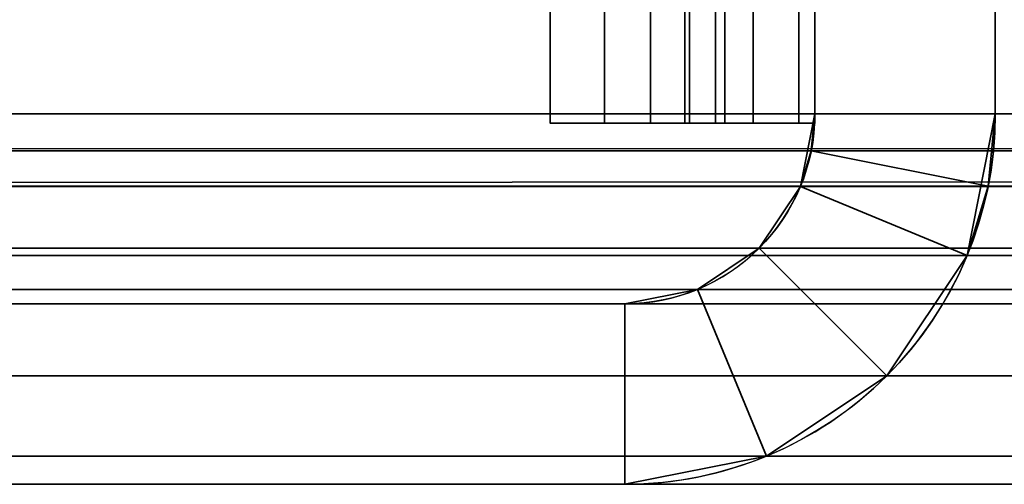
# Model space of a CAD drawing. Header units: millimetres. Extents: x -603 to 3703, y -120 to 249.
# Tile 5 of 256: x -420.61 to -412.42, y -50 to -46.14. Entities that reach past the tile are written whole.
import ezdxf

# ---------------------------------------------------------------- set-up
doc = ezdxf.new("R2010")
doc.units = ezdxf.units.MM
doc.layers.add('151', color=7, linetype='Continuous', true_color=0xffffff)

# ---------------------------------------------------------------- blocks, each defined once
blk = doc.blocks.new('UG_SURFACE_033')
at = {"layer": '151', "color": 252, "linetype": 'Continuous', "lineweight": 35}
for points in [[(-414.75, -19.7109, 1006.1272), (-414.75, -19.658, 1005.6237), (-414.75, -40.4485, 996), (-414.75, -47, 1014.0001)], [(-414.75, -19.7109, 1006.1272), (-414.75, -47, 1014.0001), (-414.75, -47, 1014.25), (-414.75, -45.3736, 1014.5735)], [(-414, -20.3733, 1005.3914), (-414, -20.4589, 1006.2059), (-414, -47, 1014.0001), (-414, -40.4485, 996)], [(-414, -45.3736, 1014.5735), (-414, -47, 1014.25), (-414, -47, 1014.0001), (-414, -20.4589, 1006.2059)], [(-414, -47, 1014.0001), (-414.75, -47, 1014.0001), (-414.75, -40.4485, 996), (-414, -40.4485, 996)], [(-414.75, -47, 1165.75), (-414.75, -45.3736, 1165.4265), (-414.8261, -45.52, 1165.0729), (-414.8261, -47, 1165.3674)], [(-414.75, -45.3736, 1014.5735), (-414.75, -47, 1014.25), (-414.8261, -47, 1014.6327), (-414.8261, -45.52, 1014.927)], [(-414.75, -45.3736, 1165.4265), (-414.75, -47, 1165.75), (-414.75, -47, 1166), (-414.75, -45.7122, 1169.5381)], [(-414.1332, -47, 1165.0803), (-414.1332, -45.6299, 1164.8078), (-414, -45.3736, 1165.4265), (-414, -47, 1165.75)], [(-414.1332, -45.6299, 1015.1923), (-414.1332, -47, 1014.9196), (-414, -47, 1014.25), (-414, -45.3736, 1014.5735)], [(-414, -45.8491, 1169.1622), (-414, -47, 1166), (-414, -47, 1165.75), (-414, -45.3736, 1165.4265)], [(-414.8261, -47, 1165.3674), (-414.8261, -45.52, 1165.0729), (-415.0429, -45.6442, 1164.7732), (-415.0429, -47, 1165.0429)], [(-414.8261, -45.52, 1014.927), (-414.8261, -47, 1014.6327), (-415.0429, -47, 1014.9571), (-415.0429, -45.6442, 1015.2268)], [(-415.0429, -47, 1165.0429), (-415.0429, -45.6442, 1164.7732), (-415.3673, -45.7271, 1164.573), (-415.3673, -47, 1164.8262)], [(-415.0429, -45.6442, 1015.2268), (-415.0429, -47, 1014.9571), (-415.3673, -47, 1015.1739), (-415.3673, -45.7271, 1015.4271)], [(-414.5126, -47, 1164.5125), (-414.5126, -45.8471, 1164.2833), (-414.1332, -45.6299, 1164.8078), (-414.1332, -47, 1165.0803)], [(-414.5126, -45.8471, 1015.7168), (-414.5126, -47, 1015.4874), (-414.1332, -47, 1014.9196), (-414.1332, -45.6299, 1015.1923)], [(-415.75, -47, 1015.25), (-416.2, -47, 1015.25), (-416.2, -45.7563, 1015.4974), (-415.75, -45.7563, 1015.4974)], [(-415.75, -45.7563, 1164.5026), (-416.2, -45.7563, 1164.5026), (-416.2, -47, 1164.75), (-415.75, -47, 1164.75)], [(-416.2, -45.7563, 1015.4974), (-416.2, -47, 1015.25), (-416.2, -47, 1016), (-416.2, -46.0433, 1016.1903)], [(-416.2, -46.0433, 1163.8097), (-416.2, -47, 1164), (-416.2, -47, 1164.75), (-416.2, -45.7563, 1164.5026)], [(-415.3673, -47, 1164.8262), (-415.3673, -45.7271, 1164.573), (-415.75, -45.7563, 1164.5026), (-415.75, -47, 1164.75)], [(-415.3673, -45.7271, 1015.4271), (-415.3673, -47, 1015.1739), (-415.75, -47, 1015.25), (-415.75, -45.7563, 1015.4974)], [(-414.75, -45.7122, 1169.5381), (-414.75, -47, 1166), (-414, -47, 1166), (-414, -45.8491, 1169.1622)], [(-415.0803, -47, 1164.1332), (-415.0803, -45.9923, 1163.9328), (-414.5126, -45.8471, 1164.2833), (-414.5126, -47, 1164.5125)], [(-415.0803, -45.9923, 1016.0673), (-415.0803, -47, 1015.8668), (-414.5126, -47, 1015.4874), (-414.5126, -45.8471, 1015.7168)], [(-415.75, -47, 1164), (-415.75, -46.0433, 1163.8097), (-415.0803, -45.9923, 1163.9328), (-415.0803, -47, 1164.1332)], [(-415.75, -46.0433, 1016.1903), (-415.75, -47, 1016), (-415.0803, -47, 1015.8668), (-415.0803, -45.9923, 1016.0673)], [(-415.75, -46.0433, 1016.1903), (-416.2, -46.0433, 1016.1903), (-416.2, -47, 1016), (-415.75, -47, 1016)], [(-415.75, -47, 1164), (-416.2, -47, 1164), (-416.2, -46.0433, 1163.8097), (-415.75, -46.0433, 1163.8097)], [(-415.75, -47, 1016), (-416.2, -47, 1016), (-416.2, -47, 1015.25), (-415.75, -47, 1015.25)], [(-415.75, -47, 1164.75), (-416.2, -47, 1164.75), (-416.2, -47, 1164), (-415.75, -47, 1164)], [(-415.75, -47, 1015.25), (-415.3673, -47, 1015.1739), (-415.0803, -47, 1015.8668), (-415.75, -47, 1016)], [(-415.75, -47, 1164), (-415.0803, -47, 1164.1332), (-415.3673, -47, 1164.8262), (-415.75, -47, 1164.75)], [(-415.3673, -47, 1015.1739), (-415.0429, -47, 1014.9571), (-414.5126, -47, 1015.4874), (-415.0803, -47, 1015.8668)], [(-415.0429, -47, 1165.0429), (-415.3673, -47, 1164.8262), (-415.0803, -47, 1164.1332), (-414.5126, -47, 1164.5125)], [(-414.1332, -47, 1014.9196), (-414.5126, -47, 1015.4874), (-415.0429, -47, 1014.9571), (-414.8261, -47, 1014.6327)], [(-414.5126, -47, 1164.5125), (-414.1332, -47, 1165.0803), (-414.8261, -47, 1165.3674), (-415.0429, -47, 1165.0429)], [(-414, -47, 1014.25), (-414.1332, -47, 1014.9196), (-414.8261, -47, 1014.6327), (-414.75, -47, 1014.25)], [(-414.75, -47, 1165.75), (-414.8261, -47, 1165.3674), (-414.1332, -47, 1165.0803), (-414, -47, 1165.75)], [(-414.75, -47, 1014.25), (-414.75, -47, 1014.0001), (-414, -47, 1014.0001), (-414, -47, 1014.25)], [(-414, -47, 1165.75), (-414, -47, 1166), (-414.75, -47, 1166), (-414.75, -47, 1165.75)]]:
    blk.add_3dface(points, dxfattribs=at)
blk = doc.blocks.new('UG_SURFACE_074')
at = {"layer": '151', "color": 252, "linetype": 'Continuous', "lineweight": 35}
for points in [[(-414.75, -19.7109, 1006.1272), (-414.75, -19.658, 1005.6237), (-414.75, -40.4485, 996), (-414.75, -47, 1014.0001)], [(-414.75, -19.7109, 1006.1272), (-414.75, -47, 1014.0001), (-414.75, -47, 1014.25), (-414.75, -45.3736, 1014.5735)], [(-414, -20.3733, 1005.3914), (-414, -20.4589, 1006.2059), (-414, -47, 1014.0001), (-414, -40.4485, 996)], [(-414, -45.3736, 1014.5735), (-414, -47, 1014.25), (-414, -47, 1014.0001), (-414, -20.4589, 1006.2059)], [(-414, -47, 1014.0001), (-414.75, -47, 1014.0001), (-414.75, -40.4485, 996), (-414, -40.4485, 996)], [(-414.75, -47, 1165.75), (-414.75, -45.3736, 1165.4265), (-414.8261, -45.52, 1165.0729), (-414.8261, -47, 1165.3674)], [(-414.75, -45.3736, 1014.5735), (-414.75, -47, 1014.25), (-414.8261, -47, 1014.6327), (-414.8261, -45.52, 1014.927)], [(-414.75, -45.3736, 1165.4265), (-414.75, -47, 1165.75), (-414.75, -47, 1166), (-414.75, -45.7122, 1169.5381)], [(-414.1332, -47, 1165.0803), (-414.1332, -45.6299, 1164.8078), (-414, -45.3736, 1165.4265), (-414, -47, 1165.75)], [(-414.1332, -45.6299, 1015.1923), (-414.1332, -47, 1014.9196), (-414, -47, 1014.25), (-414, -45.3736, 1014.5735)], [(-414, -45.8491, 1169.1622), (-414, -47, 1166), (-414, -47, 1165.75), (-414, -45.3736, 1165.4265)], [(-414.8261, -47, 1165.3674), (-414.8261, -45.52, 1165.0729), (-415.0429, -45.6442, 1164.7732), (-415.0429, -47, 1165.0429)], [(-414.8261, -45.52, 1014.927), (-414.8261, -47, 1014.6327), (-415.0429, -47, 1014.9571), (-415.0429, -45.6442, 1015.2268)], [(-415.0429, -47, 1165.0429), (-415.0429, -45.6442, 1164.7732), (-415.3673, -45.7271, 1164.573), (-415.3673, -47, 1164.8262)], [(-415.0429, -45.6442, 1015.2268), (-415.0429, -47, 1014.9571), (-415.3673, -47, 1015.1739), (-415.3673, -45.7271, 1015.4271)], [(-414.5126, -47, 1164.5125), (-414.5126, -45.8471, 1164.2833), (-414.1332, -45.6299, 1164.8078), (-414.1332, -47, 1165.0803)], [(-414.5126, -45.8471, 1015.7168), (-414.5126, -47, 1015.4874), (-414.1332, -47, 1014.9196), (-414.1332, -45.6299, 1015.1923)], [(-415.75, -47, 1015.25), (-416.2, -47, 1015.25), (-416.2, -45.7563, 1015.4974), (-415.75, -45.7563, 1015.4974)], [(-415.75, -45.7563, 1164.5026), (-416.2, -45.7563, 1164.5026), (-416.2, -47, 1164.75), (-415.75, -47, 1164.75)], [(-416.2, -45.7563, 1015.4974), (-416.2, -47, 1015.25), (-416.2, -47, 1016), (-416.2, -46.0433, 1016.1903)], [(-416.2, -46.0433, 1163.8097), (-416.2, -47, 1164), (-416.2, -47, 1164.75), (-416.2, -45.7563, 1164.5026)], [(-415.3673, -47, 1164.8262), (-415.3673, -45.7271, 1164.573), (-415.75, -45.7563, 1164.5026), (-415.75, -47, 1164.75)], [(-415.3673, -45.7271, 1015.4271), (-415.3673, -47, 1015.1739), (-415.75, -47, 1015.25), (-415.75, -45.7563, 1015.4974)], [(-414.75, -45.7122, 1169.5381), (-414.75, -47, 1166), (-414, -47, 1166), (-414, -45.8491, 1169.1622)], [(-415.0803, -47, 1164.1332), (-415.0803, -45.9923, 1163.9328), (-414.5126, -45.8471, 1164.2833), (-414.5126, -47, 1164.5125)], [(-415.0803, -45.9923, 1016.0673), (-415.0803, -47, 1015.8668), (-414.5126, -47, 1015.4874), (-414.5126, -45.8471, 1015.7168)], [(-415.75, -47, 1164), (-415.75, -46.0433, 1163.8097), (-415.0803, -45.9923, 1163.9328), (-415.0803, -47, 1164.1332)], [(-415.75, -46.0433, 1016.1903), (-415.75, -47, 1016), (-415.0803, -47, 1015.8668), (-415.0803, -45.9923, 1016.0673)], [(-415.75, -46.0433, 1016.1903), (-416.2, -46.0433, 1016.1903), (-416.2, -47, 1016), (-415.75, -47, 1016)], [(-415.75, -47, 1164), (-416.2, -47, 1164), (-416.2, -46.0433, 1163.8097), (-415.75, -46.0433, 1163.8097)], [(-415.75, -47, 1016), (-416.2, -47, 1016), (-416.2, -47, 1015.25), (-415.75, -47, 1015.25)], [(-415.75, -47, 1164.75), (-416.2, -47, 1164.75), (-416.2, -47, 1164), (-415.75, -47, 1164)], [(-415.75, -47, 1015.25), (-415.3673, -47, 1015.1739), (-415.0803, -47, 1015.8668), (-415.75, -47, 1016)], [(-415.75, -47, 1164), (-415.0803, -47, 1164.1332), (-415.3673, -47, 1164.8262), (-415.75, -47, 1164.75)], [(-415.3673, -47, 1015.1739), (-415.0429, -47, 1014.9571), (-414.5126, -47, 1015.4874), (-415.0803, -47, 1015.8668)], [(-415.0429, -47, 1165.0429), (-415.3673, -47, 1164.8262), (-415.0803, -47, 1164.1332), (-414.5126, -47, 1164.5125)], [(-414.1332, -47, 1014.9196), (-414.5126, -47, 1015.4874), (-415.0429, -47, 1014.9571), (-414.8261, -47, 1014.6327)], [(-414.5126, -47, 1164.5125), (-414.1332, -47, 1165.0803), (-414.8261, -47, 1165.3674), (-415.0429, -47, 1165.0429)], [(-414, -47, 1014.25), (-414.1332, -47, 1014.9196), (-414.8261, -47, 1014.6327), (-414.75, -47, 1014.25)], [(-414.75, -47, 1165.75), (-414.8261, -47, 1165.3674), (-414.1332, -47, 1165.0803), (-414, -47, 1165.75)], [(-414.75, -47, 1014.25), (-414.75, -47, 1014.0001), (-414, -47, 1014.0001), (-414, -47, 1014.25)], [(-414, -47, 1165.75), (-414, -47, 1166), (-414.75, -47, 1166), (-414.75, -47, 1165.75)]]:
    blk.add_3dface(points, dxfattribs=at)
blk = doc.blocks.new('UG_SURFACE_076')
at = {"layer": '151', "color": 252, "linetype": 'Continuous', "lineweight": 35}
for points in [[(-414, 62.92, 2022.5), (-414, 62.92, -7), (-414, -46.92, -7), (-414, -46.92, 2022.5)], [(-412.5, -46.92, 2020.9999), (-412.5, 62.92, 2020.9999), (-414, 62.92, 2022.5), (-414, -46.92, 2022.5)], [(-414, -46.92, -7), (-414, 62.92, -7), (-412.5, 62.92, -7), (-412.5, -46.92, -7)], [(-412.5, 62.92, 2020.9999), (-412.5, -46.92, 2020.9999), (-412.5, -46.92, -7), (-412.5, 62.92, -7)], [(-414.0304, -47.2282, 2022.5303), (-414, -46.92, -7), (-414.1203, -47.5246, -7)], [(-412.5, -46.92, -7), (-412.7344, -48.0987, -7), (-414.1203, -47.5246, -7), (-414, -46.92, -7)], [(-414.0304, -47.2282, 2022.5303), (-414, -46.92, 2022.5), (-414, -46.92, -7)], [(-414, -46.92, 2022.5), (-414.0304, -47.2282, 2022.5303), (-412.5592, -47.5209, 2021.0593), (-412.5, -46.92, 2020.9999)], [(-412.7344, -48.0987, -7), (-412.5, -46.92, -7), (-412.5, -46.92, 2020.9999)], [(-412.5, -46.92, 2020.9999), (-412.5592, -47.5209, 2021.0593), (-412.7344, -48.0987, -7)], [(-414.1203, -47.5246, -7), (-414.1203, -47.5246, 2022.6202), (-414.0304, -47.2282, 2022.5303)], [(-414.0304, -47.2282, 2022.5303), (-414.1203, -47.5246, 2022.6202), (-412.7344, -48.0987, 2021.2345), (-412.5592, -47.5209, 2021.0593)], [(-414.1203, -47.5246, 2022.6202), (-414.1203, -47.5246, -7), (-414.4628, -48.0372, -7), (-414.4628, -48.0372, 2022.9628)], [(-414.1203, -47.5246, 2022.6202), (-414.4628, -48.0372, 2022.9628), (-413.4021, -49.0979, 2021.9021), (-412.7344, -48.0987, 2021.2345)], [(-412.7344, -48.0987, -7), (-413.4021, -49.0979, -7), (-414.4628, -48.0372, -7), (-414.1203, -47.5246, -7)], [(-412.5592, -47.5209, 2021.0593), (-412.7344, -48.0987, 2021.2345), (-412.7344, -48.0987, -7)], [(-414.4628, -48.0372, 2022.9628), (-414.4628, -48.0372, -7), (-414.9754, -48.3797, -7), (-414.9754, -48.3797, 2023.4754)], [(-414.4013, -49.7655, 2022.9013), (-413.4021, -49.0979, 2021.9021), (-414.4628, -48.0372, 2022.9628), (-414.9754, -48.3797, 2023.4754)], [(-414.9754, -48.3797, -7), (-414.4628, -48.0372, -7), (-413.4021, -49.0979, -7), (-414.4013, -49.7655, -7)], [(-413.4021, -49.0979, 2021.9021), (-413.4021, -49.0979, -7), (-412.7344, -48.0987, -7), (-412.7344, -48.0987, 2021.2345)], [(-414.9754, -48.3797, 2023.4754), (-414.9754, -48.3797, -7), (-415.58, -48.5, -7), (-415.58, -48.5, 2024.08)], [(-415.58, -50, 2024.08), (-414.4013, -49.7655, 2022.9013), (-414.9754, -48.3797, 2023.4754), (-415.58, -48.5, 2024.08)], [(-415.58, -48.5, -7), (-414.9754, -48.3797, -7), (-414.4013, -49.7655, -7), (-415.58, -50, -7)], [(-415.58, -48.5, 2024.08), (-415.58, -48.5, -7), (-464.42, -48.5, -7), (-464.42, -48.5, 2072.9201)], [(-415.58, -48.5, 2024.08), (-464.42, -48.5, 2072.9201), (-464.42, -50, 2072.9201), (-415.58, -50, 2024.08)], [(-415.58, -50, -7), (-464.42, -50, -7), (-464.42, -48.5, -7), (-415.58, -48.5, -7)], [(-414.4013, -49.7655, 2022.9013), (-414.4013, -49.7655, -7), (-413.4021, -49.0979, -7), (-413.4021, -49.0979, 2021.9021)], [(-415.58, -50, 2024.08), (-415.58, -50, -7), (-414.4013, -49.7655, -7), (-414.4013, -49.7655, 2022.9013)], [(-415.58, -50, 2024.08), (-464.42, -50, 2072.9201), (-464.42, -50, -7), (-415.58, -50, -7)]]:
    blk.add_3dface(points, dxfattribs=at)
blk = doc.blocks.new('UG_SURFACE_077')
at = {"layer": '151', "color": 252, "linetype": 'Continuous', "lineweight": 35}
for points in [[(-414, 62.92, 2022.5), (-414, 62.92, -7), (-414, -46.92, -7), (-414, -46.92, 2022.5)], [(-412.5, -46.92, 2020.9999), (-412.5, 62.92, 2020.9999), (-414, 62.92, 2022.5), (-414, -46.92, 2022.5)], [(-414, -46.92, -7), (-414, 62.92, -7), (-412.5, 62.92, -7), (-412.5, -46.92, -7)], [(-412.5, 62.92, 2020.9999), (-412.5, -46.92, 2020.9999), (-412.5, -46.92, -7), (-412.5, 62.92, -7)], [(-414.0304, -47.2282, 2022.5303), (-414, -46.92, -7), (-414.1203, -47.5246, -7)], [(-412.5, -46.92, -7), (-412.7344, -48.0987, -7), (-414.1203, -47.5246, -7), (-414, -46.92, -7)], [(-414.0304, -47.2282, 2022.5303), (-414, -46.92, 2022.5), (-414, -46.92, -7)], [(-414, -46.92, 2022.5), (-414.0304, -47.2282, 2022.5303), (-412.5592, -47.5209, 2021.0593), (-412.5, -46.92, 2020.9999)], [(-412.7344, -48.0987, -7), (-412.5, -46.92, -7), (-412.5, -46.92, 2020.9999)], [(-412.5, -46.92, 2020.9999), (-412.5592, -47.5209, 2021.0593), (-412.7344, -48.0987, -7)], [(-414.1203, -47.5246, -7), (-414.1203, -47.5246, 2022.6202), (-414.0304, -47.2282, 2022.5303)], [(-414.0304, -47.2282, 2022.5303), (-414.1203, -47.5246, 2022.6202), (-412.7344, -48.0987, 2021.2345), (-412.5592, -47.5209, 2021.0593)], [(-414.1203, -47.5246, 2022.6202), (-414.1203, -47.5246, -7), (-414.4628, -48.0372, -7), (-414.4628, -48.0372, 2022.9628)], [(-414.1203, -47.5246, 2022.6202), (-414.4628, -48.0372, 2022.9628), (-413.4021, -49.0979, 2021.9021), (-412.7344, -48.0987, 2021.2345)], [(-412.7344, -48.0987, -7), (-413.4021, -49.0979, -7), (-414.4628, -48.0372, -7), (-414.1203, -47.5246, -7)], [(-412.5592, -47.5209, 2021.0593), (-412.7344, -48.0987, 2021.2345), (-412.7344, -48.0987, -7)], [(-414.4628, -48.0372, 2022.9628), (-414.4628, -48.0372, -7), (-414.9754, -48.3797, -7), (-414.9754, -48.3797, 2023.4754)], [(-414.4013, -49.7655, 2022.9013), (-413.4021, -49.0979, 2021.9021), (-414.4628, -48.0372, 2022.9628), (-414.9754, -48.3797, 2023.4754)], [(-414.9754, -48.3797, -7), (-414.4628, -48.0372, -7), (-413.4021, -49.0979, -7), (-414.4013, -49.7655, -7)], [(-413.4021, -49.0979, 2021.9021), (-413.4021, -49.0979, -7), (-412.7344, -48.0987, -7), (-412.7344, -48.0987, 2021.2345)], [(-414.9754, -48.3797, 2023.4754), (-414.9754, -48.3797, -7), (-415.58, -48.5, -7), (-415.58, -48.5, 2024.08)], [(-415.58, -50, 2024.08), (-414.4013, -49.7655, 2022.9013), (-414.9754, -48.3797, 2023.4754), (-415.58, -48.5, 2024.08)], [(-415.58, -48.5, -7), (-414.9754, -48.3797, -7), (-414.4013, -49.7655, -7), (-415.58, -50, -7)], [(-415.58, -48.5, 2024.08), (-415.58, -48.5, -7), (-464.42, -48.5, -7), (-464.42, -48.5, 2072.9201)], [(-415.58, -48.5, 2024.08), (-464.42, -48.5, 2072.9201), (-464.42, -50, 2072.9201), (-415.58, -50, 2024.08)], [(-415.58, -50, -7), (-464.42, -50, -7), (-464.42, -48.5, -7), (-415.58, -48.5, -7)], [(-414.4013, -49.7655, 2022.9013), (-414.4013, -49.7655, -7), (-413.4021, -49.0979, -7), (-413.4021, -49.0979, 2021.9021)], [(-415.58, -50, 2024.08), (-415.58, -50, -7), (-414.4013, -49.7655, -7), (-414.4013, -49.7655, 2022.9013)], [(-415.58, -50, 2024.08), (-464.42, -50, 2072.9201), (-464.42, -50, -7), (-415.58, -50, -7)]]:
    blk.add_3dface(points, dxfattribs=at)
blk = doc.blocks.new('UG_SURFACE_078')
at = {"layer": '151', "color": 252, "linetype": 'Continuous', "lineweight": 35}
for points in [[(-414, -46.92, 2022.5), (414, -46.92, 2022.5), (414, 62.92, 2022.5), (-414, 62.92, 2022.5)], [(-412.5, 62.92, 2020.9999), (-412.5, -46.92, 2020.9999), (-414, -46.92, 2022.5), (-414, 62.92, 2022.5)], [(-412.5, -46.92, 2020.9999), (-412.5, 62.92, 2020.9999), (412.5, 62.92, 2020.9999), (412.5, -46.92, 2020.9999)], [(-467.5, -30, 2076), (-467.5, -46.92, 2076), (467.5, -46.92, 2076), (467.5, -30, 2076)], [(-466, -30, 2074.5001), (466, -30, 2074.5001), (466, -46.92, 2074.5001), (-466, -46.92, 2074.5001)], [(467.5, -46.92, 2076), (-467.5, -46.92, 2076), (-467.4408, -47.5209, 2075.9408)], [(467.4408, -47.5209, 2075.9408), (467.5, -46.92, 2076), (-467.4408, -47.5209, 2075.9408)], [(-465.9697, -47.2282, 2074.4696), (-466, -46.92, 2074.5001), (466, -46.92, 2074.5001)], [(-465.9697, -47.2282, 2074.4696), (466, -46.92, 2074.5001), (465.9697, -47.2282, 2074.4696)], [(414.0304, -47.2282, 2022.5303), (-414, -46.92, 2022.5), (-414.0304, -47.2282, 2022.5303)], [(-412.5, -46.92, 2020.9999), (-412.5592, -47.5209, 2021.0593), (-414.0304, -47.2282, 2022.5303), (-414, -46.92, 2022.5)], [(414.0304, -47.2282, 2022.5303), (414, -46.92, 2022.5), (-414, -46.92, 2022.5)], [(-412.5592, -47.5209, 2021.0593), (412.5, -46.92, 2020.9999), (412.5592, -47.5209, 2021.0593)], [(-412.5592, -47.5209, 2021.0593), (-412.5, -46.92, 2020.9999), (412.5, -46.92, 2020.9999)], [(465.9697, -47.2282, 2074.4696), (465.8797, -47.5246, 2074.3797), (-465.8797, -47.5246, 2074.3797), (-465.9697, -47.2282, 2074.4696)], [(-414.0304, -47.2282, 2022.5303), (-414.1203, -47.5246, 2022.6202), (414.1203, -47.5246, 2022.6202)], [(-412.5592, -47.5209, 2021.0593), (-412.7344, -48.0987, 2021.2345), (-414.1203, -47.5246, 2022.6202), (-414.0304, -47.2282, 2022.5303)], [(-414.0304, -47.2282, 2022.5303), (414.1203, -47.5246, 2022.6202), (414.0304, -47.2282, 2022.5303)], [(-467.4408, -47.5209, 2075.9408), (-467.2655, -48.0987, 2075.7656), (467.2655, -48.0987, 2075.7656), (467.4408, -47.5209, 2075.9408)], [(465.5372, -48.0372, 2074.0373), (-465.5372, -48.0372, 2074.0373), (-465.8797, -47.5246, 2074.3797), (465.8797, -47.5246, 2074.3797)], [(414.1203, -47.5246, 2022.6202), (-414.1203, -47.5246, 2022.6202), (-414.4628, -48.0372, 2022.9628), (414.4628, -48.0372, 2022.9628)], [(-412.7344, -48.0987, 2021.2345), (-413.4021, -49.0979, 2021.9021), (-414.4628, -48.0372, 2022.9628), (-414.1203, -47.5246, 2022.6202)], [(412.5592, -47.5209, 2021.0593), (-412.7344, -48.0987, 2021.2345), (-412.5592, -47.5209, 2021.0593)], [(412.5592, -47.5209, 2021.0593), (412.7344, -48.0987, 2021.2345), (-412.7344, -48.0987, 2021.2345)], [(465.0247, -48.3797, 2073.5247), (-465.0247, -48.3797, 2073.5247), (-465.5372, -48.0372, 2074.0373), (465.5372, -48.0372, 2074.0373)], [(414.4628, -48.0372, 2022.9628), (-414.4628, -48.0372, 2022.9628), (-414.9754, -48.3797, 2023.4754), (414.9754, -48.3797, 2023.4754)], [(-414.9754, -48.3797, 2023.4754), (-414.4628, -48.0372, 2022.9628), (-413.4021, -49.0979, 2021.9021), (-414.4013, -49.7655, 2022.9013)], [(467.2655, -48.0987, 2075.7656), (-467.2655, -48.0987, 2075.7656), (-466.5979, -49.0979, 2075.0978), (466.5979, -49.0979, 2075.0978)], [(413.4021, -49.0979, 2021.9021), (-413.4021, -49.0979, 2021.9021), (-412.7344, -48.0987, 2021.2345), (412.7344, -48.0987, 2021.2345)], [(464.42, -48.5, 2072.9201), (-464.42, -48.5, 2072.9201), (-465.0247, -48.3797, 2073.5247), (465.0247, -48.3797, 2073.5247)], [(414.9754, -48.3797, 2023.4754), (-414.9754, -48.3797, 2023.4754), (-415.58, -48.5, 2024.08), (415.58, -48.5, 2024.08)], [(-415.58, -48.5, 2024.08), (-414.9754, -48.3797, 2023.4754), (-414.4013, -49.7655, 2022.9013), (-415.58, -50, 2024.08)], [(-464.42, -48.5, 2072.9201), (464.42, -48.5, 2072.9201), (415.58, -48.5, 2024.08), (-415.58, -48.5, 2024.08)], [(-415.58, -50, 2024.08), (-464.42, -50, 2072.9201), (-464.42, -48.5, 2072.9201), (-415.58, -48.5, 2024.08)], [(466.5979, -49.0979, 2075.0978), (-466.5979, -49.0979, 2075.0978), (-465.5987, -49.7655, 2074.0986), (465.5987, -49.7655, 2074.0986)], [(414.4013, -49.7655, 2022.9013), (-414.4013, -49.7655, 2022.9013), (-413.4021, -49.0979, 2021.9021), (413.4021, -49.0979, 2021.9021)], [(465.5987, -49.7655, 2074.0986), (-465.5987, -49.7655, 2074.0986), (-464.42, -50, 2072.9201), (464.42, -50, 2072.9201)], [(415.58, -50, 2024.08), (-415.58, -50, 2024.08), (-414.4013, -49.7655, 2022.9013), (414.4013, -49.7655, 2022.9013)], [(-464.42, -50, 2072.9201), (-415.58, -50, 2024.08), (415.58, -50, 2024.08), (464.42, -50, 2072.9201)]]:
    blk.add_3dface(points, dxfattribs=at)

msp = doc.modelspace()

# ---------------------------------------------------------------- linework, layer by layer
at = {"layer": '151', "color": 252, "linetype": 'Continuous', "lineweight": -3, "true_color": 0x939598}
for p, q in [((-414, 62.92, -7), (-414, -46.92, -7)), ((-414, -46.92, 2022.5), (-414, 62.92, 2022.5)), ((-414, -46.92, 2022.5), (-414, 62.92, 2022.5)), ((-414, 62.92, -7), (-414, -46.92, -7)), ((-414, -46.92, 2022.5), (-414, 62.92, 2022.5)), ((-412.5, -46.92, 2021), (-412.5, 62.92, 2021)), ((-412.5, 62.92, -7), (-412.5, -46.92, -7)), ((-412.5, -46.92, 2021), (-412.5, 62.92, 2021)), ((-412.5, -46.92, 2021), (-412.5, 62.92, 2021)), ((-412.5, 62.92, -7), (-412.5, -46.92, -7)), ((-414.75, -47, 1014), (-414.75, -40.4485, 996)), ((-414.75, -40.4485, 1184), (-414.75, -47, 1166)), ((-414.75, -47, 1014), (-414.75, -40.4485, 996)), ((-414.75, -40.4485, 1184), (-414.75, -47, 1166)), ((-414, -40.4485, 1184), (-414, -47, 1166)), ((-414, -47, 1014), (-414, -40.4485, 996)), ((-414, -47, 1014), (-414, -40.4485, 996)), ((-414, -40.4485, 1184), (-414, -47, 1166)), ((467.5, -46.92, 2076), (-467.5, -46.92, 2076)), ((466, -46.92, 2074.5), (-466, -46.92, 2074.5)), ((-414, -46.92, 2022.5), (-414, -46.92, -7)), ((-414, -46.92, 2022.5), (-414, -46.92, -7)), ((414, -46.92, 2022.5), (-414, -46.92, 2022.5)), ((412.5, -46.92, 2021), (-412.5, -46.92, 2021)), ((-412.5, -46.92, 2021), (-412.5, -46.92, -7)), ((-412.5, -46.92, 2021), (-412.5, -46.92, -7)), ((-416.2, -47, 1015.25), (-415.75, -47, 1015.25)), ((-416.2, -47, 1164.75), (-415.75, -47, 1164.75)), ((-416.2, -47, 1164), (-415.75, -47, 1164)), ((-416.2, -47, 1016), (-416.2, -47, 1015.25)), ((-416.2, -47, 1164), (-416.2, -47, 1164.75)), ((-416.2, -47, 1016), (-415.75, -47, 1016)), ((-416.2, -47, 1015.25), (-415.75, -47, 1015.25)), ((-416.2, -47, 1164), (-416.2, -47, 1164.75)), ((-416.2, -47, 1164.75), (-415.75, -47, 1164.75)), ((-416.2, -47, 1016), (-416.2, -47, 1015.25)), ((-416.2, -47, 1016), (-415.75, -47, 1016)), ((-416.2, -47, 1164), (-415.75, -47, 1164)), ((-414.75, -47, 1014.25), (-414.75, -47, 1014)), ((-414.75, -47, 1014), (-414, -47, 1014)), ((-414.75, -47, 1166), (-414.75, -47, 1165.75)), ((-414.75, -47, 1166), (-414, -47, 1166)), ((-414.75, -47, 1166), (-414, -47, 1166)), ((-414.75, -47, 1014), (-414, -47, 1014)), ((-414.75, -47, 1014.25), (-414.75, -47, 1014)), ((-414.75, -47, 1166), (-414.75, -47, 1165.75)), ((-414, -47, 1166), (-414, -47, 1165.75)), ((-414, -47, 1014.25), (-414, -47, 1014)), ((-414, -47, 1166), (-414, -47, 1165.75)), ((-414, -47, 1014.25), (-414, -47, 1014)), ((-415.58, -48.5, -7), (-464.42, -48.5, -7)), ((464.42, -48.5, 2072.92), (-464.42, -48.5, 2072.92)), ((-415.58, -48.5, -7), (-464.42, -48.5, -7)), ((-464.42, -48.5, 2072.92), (-415.58, -48.5, 2024.08)), ((-464.42, -48.5, 2072.92), (-415.58, -48.5, 2024.08)), ((-464.42, -48.5, 2072.92), (-415.58, -48.5, 2024.08)), ((-415.58, -48.5, -7), (-464.42, -48.5, -7)), ((-415.58, -48.5, 2024.08), (-415.58, -48.5, -7)), ((415.58, -48.5, 2024.08), (-415.58, -48.5, 2024.08)), ((-415.58, -48.5, 2024.08), (-415.58, -48.5, -7)), ((-464.42, -50, 2072.92), (-415.58, -50, 2024.08)), ((-415.58, -50, -7), (-464.42, -50, -7)), ((-464.42, -50, 2072.92), (-415.58, -50, 2024.08)), ((464.42, -50, 2072.92), (-464.42, -50, 2072.92)), ((-464.42, -50, 2072.92), (-415.58, -50, 2024.08)), ((-415.58, -50, -7), (-464.42, -50, -7)), ((415.58, -50, 2024.08), (-415.58, -50, 2024.08)), ((-415.58, -50, 2024.08), (-415.58, -50, -7)), ((-415.58, -50, 2024.08), (-415.58, -50, -7))]:
    msp.add_line(p, q, dxfattribs=at)
at = {"layer": '151', "color": 252, "linetype": 'Continuous', "lineweight": -3, "true_color": 0x939598, "extrusion": (1, 0, 0)}
for centre, radius, start, end in [((-47, 1161.5, -414.75), 4.25, 0, 90), ((-47, 1018.5, -414.75), 4.25, 270, 0), ((-47, 1018.5, -414.75), 4.25, 270, 0), ((-47, 1161.5, -414.75), 4.25, 0, 90), ((-47, 1018.5, -415.75), 2.5, 270, 0), ((-47, 1161.5, -415.75), 2.5, 0, 90), ((-47, 1161.5, -415.75), 2.5, 0, 90), ((-47, 1018.5, -415.75), 2.5, 270, 0)]:
    msp.add_arc(centre, radius, start, end, dxfattribs=at)
at = {"layer": '151', "color": 252, "linetype": 'Continuous', "lineweight": -3, "true_color": 0x939598, "extrusion": (-1, 0, 0)}
for centre, radius, start, end in [((47, 1161.5, 414), 4.25, 90, 180), ((47, 1018.5, 414), 4.25, 180, 270), ((47, 1018.5, 414), 4.25, 180, 270), ((47, 1161.5, 414), 4.25, 90, 180), ((47, 1161.5, 416.2), 3.25, 90, 180), ((47, 1018.5, 416.2), 3.25, 180, 270), ((47, 1161.5, 416.2), 3.25, 90, 180), ((47, 1018.5, 416.2), 3.25, 180, 270), ((47, 1161.5, 415.75), 3.25, 90, 180), ((47, 1018.5, 415.75), 3.25, 180, 270), ((47, 1018.5, 415.75), 3.25, 180, 270), ((47, 1161.5, 415.75), 3.25, 90, 180), ((47, 1018.5, 416.2), 2.5, 180, 270), ((47, 1161.5, 416.2), 2.5, 90, 180), ((47, 1018.5, 416.2), 2.5, 180, 270), ((47, 1161.5, 416.2), 2.5, 90, 180)]:
    msp.add_arc(centre, radius, start, end, dxfattribs=at)
at = {"layer": '151', "color": 252, "linetype": 'Continuous', "lineweight": -3, "true_color": 0x939598, "extrusion": (0, 0, -1)}
for radius in [3.08, 1.58, 1.58, 3.08]:
    msp.add_arc((415.58, -46.92, 7), radius, 180, 270, dxfattribs=at)
at = {"layer": '151', "color": 252, "linetype": 'Continuous', "lineweight": -3, "true_color": 0x939598, "extrusion": (0, -1, 0)}
for centre, start, end in [((-415.75, 1165.75, 47), 270, 0), ((-415.75, 1014.25, 47), 0, 90), ((-415.75, 1014.25, 47), 0, 90), ((-415.75, 1165.75, 47), 270, 0)]:
    msp.add_arc(centre, 1.75, start, end, dxfattribs=at)
at = {"layer": '151', "color": 252, "linetype": 'Continuous', "lineweight": -3, "true_color": 0x939598, "extrusion": (0, 1, 0)}
for centre, start, end in [((415.75, 1165.75, -47), 180, 270), ((415.75, 1014.25, -47), 90, 180), ((415.75, 1165.75, -47), 180, 270), ((415.75, 1014.25, -47), 90, 180)]:
    msp.add_arc(centre, 1, start, end, dxfattribs=at)
at = {"layer": '151', "color": 252, "linetype": 'Continuous', "lineweight": -3, "true_color": 0x939598, "extrusion": (0.707107, 6.12323e-17, 0.707107)}
for major_axis in [(-1.58, 0, 1.58), (-3.08, 0, 3.08), (-3.08, 0, 3.08), (-1.58, 0, 1.58), (-1.58, 0, 1.58), (-3.08, 0, 3.08)]:
    msp.add_ellipse((-415.58, -46.92, 2024.08), major_axis=major_axis, ratio=0.707107, start_param=1.570796, end_param=3.141593, dxfattribs=at)

# ---------------------------------------------------------------- block references
at = {"layer": '151', "color": 252, "linetype": 'Continuous', "lineweight": -3, "true_color": 0x939598}
for name in ['UG_SURFACE_076', 'UG_SURFACE_077', 'UG_SURFACE_078', 'UG_SURFACE_033', 'UG_SURFACE_074']:
    msp.add_blockref(name, (0, 0), dxfattribs=at)

doc.saveas('drawing.dxf')
